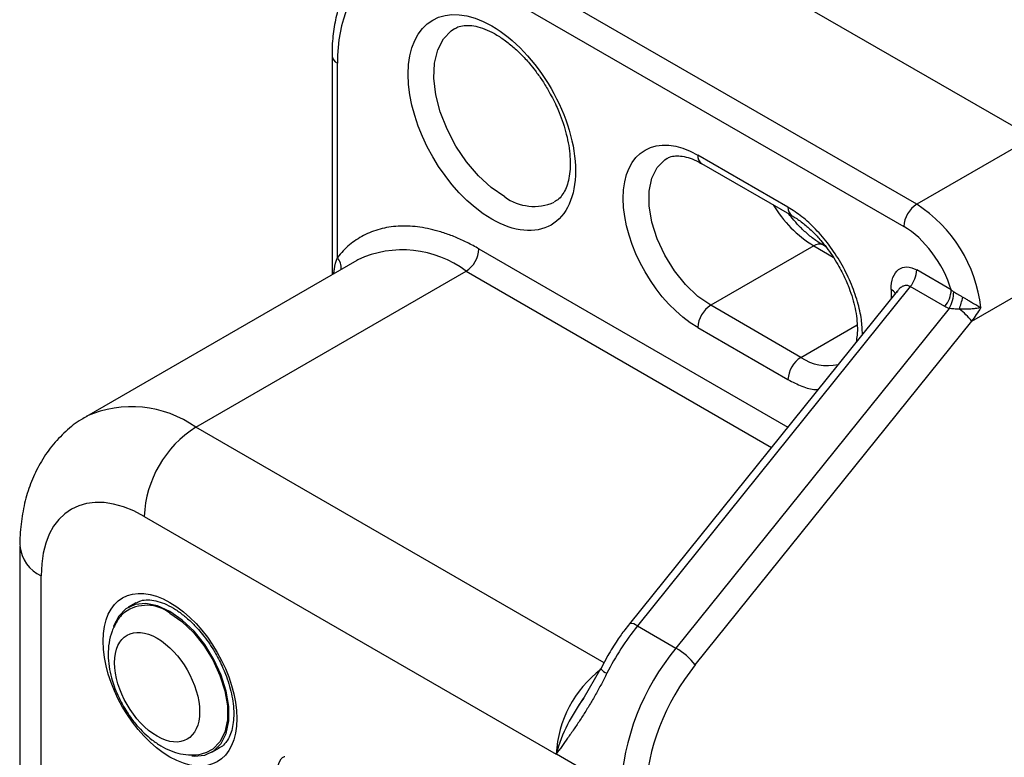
# Model space of a CAD drawing. Header units: millimetres. Extents: x 10 to 410, y 10 to 314.
# Tile 16 of 18: x 345 to 372, y 271 to 291. Entities that reach past the tile are written whole.
import ezdxf

# ---------------------------------------------------------------- set-up
doc = ezdxf.new("R2010")
doc.units = ezdxf.units.MM
doc.header["$LTSCALE"] = 1.5

msp = doc.modelspace()

# ---------------------------------------------------------------- linework, layer by layer
for p, q in [((361.313599, 294.814984), (372.980861, 288.079617)), ((369.79888, 286.242699), (358.131619, 292.978066)), ((357.778065, 292.365693), (369.445327, 285.630327)), ((353.742531, 290.323943), (353.742531, 284.307662)), ((353.888978, 284.783014), (353.888978, 290.119841)), ((372.980861, 288.079617), (369.79888, 286.242699)), ((366.263346, 286.160779), (363.788473, 287.589494)), ((363.892046, 287.360571), (366.36692, 285.931857)), ((357.778065, 285.016826), (366.257042, 280.122017)), ((366.970453, 285.098746), (364.142026, 283.465929)), ((366.970453, 285.098746), (367.5067, 284.789177)), ((367.305363, 285.074471), (367.220433, 285.1235)), ((371.307828, 283.031424), (374.748628, 285.017755)), ((354.424756, 284.701502), (347.000134, 280.415359)), ((354.450131, 284.715905), (354.424756, 284.701502)), ((370.744941, 283.890979), (369.79888, 284.437128)), ((349.999891, 280.118311), (357.424512, 284.404454)), ((357.424512, 284.404454), (365.808745, 279.564339)), ((369.622104, 283.981505), (362.126772, 274.657383)), ((369.091774, 283.902472), (369.091774, 283.648396)), ((370.568164, 283.435356), (369.622104, 283.981505)), ((369.2607, 283.858538), (361.91385, 274.719127)), ((369.268351, 283.852521), (369.244182, 283.819591)), ((370.69102, 283.379469), (363.187432, 274.045077)), ((366.6169, 282.037215), (364.142026, 283.465929)), ((363.717762, 273.589454), (371.307828, 283.031424)), ((363.788473, 282.853557), (366.263346, 281.424843)), ((366.6169, 282.037215), (368.163187, 282.929868)), ((361.212017, 273.645688), (349.999891, 280.118311)), ((348.585677, 277.668821), (359.899385, 271.137557)), ((345.171463, 276.851882), (345.171463, 226.634623)), ((345.75725, 225.818214), (345.75725, 276.035474)), ((348.355009, 275.292287), (348.142877, 275.169826)), ((362.126772, 274.657383), (363.187432, 274.045077)), ((361.313873, 273.841213), (361.124903, 273.478462)), ((361.119391, 273.480576), (360.626206, 272.634554)), ((360.496522, 272.425653), (360.651613, 272.663274)), ((350.44269, 271.186001), (350.654822, 271.308462)), ((359.906221, 271.143278), (361.667152, 270.126714))]:
    msp.add_line(p, q)
at = {"flags": 128}
for points in [[(358.485172, 286.445773), (358.117165, 286.698798), (357.762458, 287.023835), (357.433872, 287.409138), (357.143283, 287.84078), (356.901193, 288.303161), (356.716353, 288.779568), (356.595442, 289.252784), (356.542831, 289.705705), (356.560421, 290.121961), (356.647577, 290.486508), (356.801148, 290.78617), (357.015584, 291.010116), (357.101832, 291.067955)], [(364.142026, 283.465929), (363.789188, 283.712442), (363.451771, 284.03383), (363.144521, 284.416046), (362.880868, 284.842385), (362.672332, 285.294215), (362.52803, 285.751788), (362.454267, 286.195106), (362.454267, 286.604794), (362.52803, 286.962948), (362.672332, 287.253913), (362.880868, 287.464973), (362.946911, 287.506887)], [(349.292784, 275.055957), (348.954647, 275.210119), (348.631289, 275.275464), (348.336842, 275.249136), (348.084173, 275.132286), (347.884327, 274.93002), (347.746037, 274.651179), (347.74244, 274.64031)], [(349.892228, 271.086042), (349.954278, 271.080362), (350.248726, 271.10669), (350.501394, 271.223541), (350.70124, 271.425807), (350.83953, 271.704648), (350.91022, 272.047878), (350.91022, 272.440496), (350.83953, 272.865343), (350.70124, 273.303851), (350.501394, 273.736854), (350.248726, 274.145429), (349.954278, 274.511719), (349.63092, 274.819715), (349.292784, 275.055957)], [(349.292784, 275.008278), (349.622335, 274.778034), (349.937484, 274.477857), (350.224456, 274.120866), (350.47071, 273.722664), (350.665483, 273.300653), (350.800262, 272.873278), (350.869157, 272.459218), (350.869157, 272.076567), (350.800262, 271.742051), (350.665483, 271.470289), (350.47071, 271.273158), (350.275729, 271.174556)]]:
    msp.add_lwpolyline(points, dxfattribs=at)
for centre, radius, start, end in [((353.993271, 290.3495), 0.25223, 186.2562497, 245.5762312), ((364.033474, 287.56245), 0.246489, 173.7011525, 234.9866671), ((359.291135, 287.554326), 1.370572, 233.9813376, 293.6394228), ((368.789397, 288.015164), 3.437158, 211.31991, 238.048585), ((366.507232, 286.133513), 0.245405, 173.6208351, 235.8704376), ((370.212935, 285.595396), 0.768402, 122.6054783, 177.3945215), ((367.689159, 282.972883), 3.891352, 6.3347541, 57.1694491), ((355.678929, 282.092519), 2.896913, 52.9460659, 115.0984667), ((357.010457, 285.051757), 0.768402, 302.6054783, 357.3945215), ((367.117331, 284.89314), 0.252679, 66.5685438, 125.5408656), ((353.507712, 284.474782), 0.490275, 357.6759803, 38.9535256), ((369.032247, 284.472468), 0.767447, 320.2279276, 357.3607126), ((368.945023, 283.623838), 0.314917, 32.8843775, 62.2251081), ((369.978308, 283.926319), 0.767447, 320.2279276, 357.3607126), ((369.939499, 283.826065), 0.874203, 329.2788956, 0.8227878), ((360.78254, 286.559415), 10.6775, 342.5540016, 344.4111523), ((364.556081, 282.818627), 0.768402, 122.6054783, 177.3945215), ((369.968489, 281.981472), 1.701831, 38.0940622, 53.9969163), ((367.030955, 281.389912), 0.768402, 122.6054783, 177.3945215), ((367.345543, 283.082344), 1.274055, 235.1165768, 283.3804255), ((348.240291, 277.647786), 3.033098, 54.5401161, 114.0692411), ((351.656109, 277.5291), 3.07361, 122.6054783, 177.3945215), ((346.172608, 276.951967), 1.006222, 185.758468, 245.6197906), ((348.655945, 274.179304), 1.045352, 52.4676111, 125.5479763), ((361.956818, 274.469301), 0.253493, 47.8985582, 99.759067), ((367.863924, 270.059864), 7.352014, 141.2927404, 153.360779), ((368.260197, 269.822796), 6.600046, 140.2279276, 177.3607126), ((362.230876, 272.395225), 1.907095, 38.770546, 59.8955925), ((363.013416, 270.982561), 3.117885, 127.2161376, 177.1505495), ((361.443148, 273.746871), 0.418679, 219.4150514, 248.8883074), ((364.166157, 269.98251), 4.419893, 142.5084022, 164.7041767)]:
    msp.add_arc(centre, radius, start, end)
for points, knots in [([(355.098836, 293.246064), (355.006686, 293.189275), (354.78139, 293.050434), (354.491202, 292.752824), (354.224762, 292.377901), (354.020597, 291.959807), (353.869285, 291.496868), (353.777811, 290.993466), (353.738401, 290.598885), (353.745923, 290.366878), (353.747389, 290.321628)], [0, 0, 0, 0, 0.105069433, 0.25688244, 0.396434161, 0.537810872, 0.680340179, 0.823145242, 0.965507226, 1, 1, 1, 1]), ([(357.778065, 292.365693), (356.746644, 292.96112), (355.75739, 293.059026), (354.29874, 292.216692), (353.888978, 291.310888), (353.888978, 290.119841)], [0, 0, 0, 0, 0.5, 0.5, 1, 1, 1, 1]), ([(358.131619, 285.8334), (356.863264, 286.565605), (355.833521, 288.349172), (355.833521, 291.27847), (356.863264, 291.873121), (358.131619, 291.140915)], [0, 0, 0, 0, 0.5, 0.5, 1, 1, 1, 1]), ([(357.108606, 291.064355), (357.148674, 291.087524), (357.236078, 291.138063), (357.410053, 291.16384), (357.626315, 291.151575), (357.868926, 291.089136), (358.131404, 290.976047), (358.404188, 290.813331), (358.674528, 290.608033), (358.929653, 290.372363), (359.146317, 290.136245), (359.334758, 289.901151), (359.509349, 289.658077), (359.61921, 289.475797), (359.67728, 289.379449)], [0, 0, 0, 0, 0.085579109, 0.186681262, 0.279959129, 0.370999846, 0.461228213, 0.550754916, 0.639034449, 0.723337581, 0.801961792, 0.860487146, 0.926257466, 1, 1, 1, 1]), ([(358.131619, 291.140915), (358.741094, 290.789072), (359.325654, 290.172008), (360.187583, 288.679103), (360.429716, 287.864295), (360.429716, 286.456694), (360.187583, 285.921447), (359.325654, 285.423704), (358.741094, 285.481557), (358.131619, 285.8334)], [0, 0, 0, 0, 0.25, 0.25, 0.5, 0.5, 0.75, 0.75, 1, 1, 1, 1]), ([(359.67728, 289.379449), (359.755468, 289.235418), (359.865435, 289.032847), (359.996864, 288.725678), (360.093531, 288.464631), (360.182225, 288.15962), (360.246216, 287.85261), (360.2817, 287.551245), (360.286571, 287.267346), (360.261281, 287.009528), (360.207983, 286.784622), (360.130476, 286.595864), (360.029264, 286.446594), (359.937646, 286.350821), (359.866355, 286.319255), (359.843536, 286.309151)], [0, 0, 0, 0, 0.106765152, 0.150159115, 0.221437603, 0.294284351, 0.371088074, 0.449647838, 0.5291483, 0.609180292, 0.689961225, 0.772371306, 0.858827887, 0.954813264, 1, 1, 1, 1]), ([(363.788473, 282.853557), (362.656711, 283.506909), (361.737863, 285.0984), (361.737863, 287.712234), (362.656711, 288.242846), (363.788473, 287.589494)], [0, 0, 0, 0, 0.5, 0.5, 1, 1, 1, 1]), ([(362.946904, 287.501725), (362.957105, 287.509067), (363.008993, 287.546409), (363.120958, 287.571038), (363.303829, 287.576851), (363.513853, 287.532816), (363.713663, 287.460755), (363.84513, 287.38317), (363.89307, 287.354878)], [0, 0, 0, 0, 0.05844855, 0.29729268, 0.499292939, 0.695111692, 0.888822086, 1, 1, 1, 1]), ([(368.308886, 282.67449), (368.302694, 282.805782), (368.289287, 283.090068), (368.17672, 283.576614), (367.990354, 284.105464), (367.723182, 284.635686), (367.451977, 285.04884), (367.210761, 285.351018), (366.96624, 285.619955), (366.649964, 285.914), (366.392239, 286.078506), (366.263346, 286.160779)], [0, 0, 0, 0, 0.104786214, 0.226892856, 0.359042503, 0.49131194, 0.623461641, 0.689317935, 0.75590427, 0.877922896, 1, 1, 1, 1]), ([(367.219409, 285.129192), (367.185091, 285.147776), (367.070342, 285.209912), (366.870531, 285.361643), (366.637494, 285.570815), (366.441102, 285.779952), (366.328579, 285.922052), (366.28199, 285.980886)], [0, 0, 0, 0, 0.11002534, 0.367895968, 0.613054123, 0.839790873, 1, 1, 1, 1]), ([(366.367944, 285.926164), (366.402263, 285.907583), (366.517016, 285.845452), (366.716769, 285.69363), (366.950036, 285.484822), (367.150118, 285.269839), (367.326266, 285.05219), (367.485585, 284.830554), (367.584421, 284.666402), (367.633993, 284.584069)], [0, 0, 0, 0, 0.077879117, 0.260407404, 0.433937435, 0.594428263, 0.717884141, 0.858499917, 1, 1, 1, 1]), ([(357.778065, 285.016826), (357.723605, 285.047629), (357.614852, 285.109141), (357.452105, 285.192772), (357.29006, 285.269828), (357.128716, 285.33971), (356.968077, 285.402579), (356.808136, 285.458389), (356.511264, 285.549327), (356.084593, 285.637081), (355.551058, 285.654207), (355.053427, 285.575127), (354.678653, 285.42881), (354.406929, 285.268368), (354.219769, 285.128224), (354.045309, 284.96846), (353.941158, 284.844912), (353.888978, 284.783014)], [0, 0, 0, 0, 0.0352508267, 0.0703940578, 0.1054738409, 0.1405345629, 0.1756206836, 0.2107765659, 0.2460463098, 0.3729905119, 0.5000128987, 0.6269571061, 0.7539794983, 0.8155891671, 0.8769704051, 0.9383613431, 1, 1, 1, 1]), ([(370.744941, 283.890979), (370.635847, 284.247535), (370.454563, 284.602392), (369.992577, 285.220694), (369.721977, 285.47062), (369.445327, 285.630327)], [0, 0, 0, 0, 0.5, 0.5, 1, 1, 1, 1]), ([(353.790147, 284.33515), (353.79493, 284.376648), (353.812223, 284.526697), (353.856759, 284.675421), (353.888978, 284.783014)], [0, 0, 0, 0, 0.276563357, 1, 1, 1, 1]), ([(367.633993, 284.584069), (367.706779, 284.449491), (367.809148, 284.260214), (367.929425, 283.973459), (368.016541, 283.730566), (368.093912, 283.448629), (368.146553, 283.167423), (368.170429, 282.896144), (368.167346, 282.652282), (368.143918, 282.51845), (368.132913, 282.455582)], [0, 0, 0, 0, 0.179059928, 0.25183779, 0.371193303, 0.492885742, 0.620857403, 0.751395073, 0.88321638, 1, 1, 1, 1]), ([(369.091774, 283.902472), (369.091774, 284.149357), (369.167981, 284.350639), (369.36433, 284.499103), (369.442768, 284.523706), (369.613797, 284.519435), (369.706304, 284.490572), (369.79888, 284.437128)], [0, 0, 0, 0, 0.5, 0.5, 0.75, 0.75, 1, 1, 1, 1]), ([(369.622104, 283.981505), (369.599053, 283.991849), (369.551208, 284.013321), (369.473445, 284.010978), (369.394931, 283.981547), (369.320513, 283.932848), (369.284688, 283.877679), (369.268351, 283.852521)], [0, 0, 0, 0, 0.174986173, 0.363207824, 0.571394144, 0.804551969, 1, 1, 1, 1]), ([(370.744941, 283.890979), (370.755906, 283.881114), (370.777479, 283.861704), (370.801702, 283.846228), (370.813612, 283.838618)], [0, 0, 0, 0, 0.508289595, 1, 1, 1, 1]), ([(370.813612, 283.838618), (370.83014, 283.828812), (370.86545, 283.807865), (370.924915, 283.772821), (370.993233, 283.732935), (371.041699, 283.704845), (371.067267, 283.690025)], [0, 0, 0, 0, 0.2064412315, 0.4410226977, 0.7051112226, 1, 1, 1, 1]), ([(371.067267, 283.690025), (371.090677, 283.676387), (371.144558, 283.644995), (371.233893, 283.592894), (371.338995, 283.531952), (371.454867, 283.464595), (371.521138, 283.424039), (371.556751, 283.402244)], [0, 0, 0, 0, 0.123905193, 0.2851896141, 0.4847459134, 0.7231030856, 1, 1, 1, 1]), ([(370.69102, 283.379469), (370.669806, 283.387331), (370.626945, 283.403213), (370.587889, 283.42457), (370.568164, 283.435356)], [0, 0, 0, 0, 0.4949592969, 1, 1, 1, 1]), ([(370.968874, 283.358228), (370.942136, 283.358852), (370.890539, 283.360055), (370.816801, 283.36474), (370.749916, 283.370887), (370.710185, 283.376677), (370.69102, 283.379469)], [0, 0, 0, 0, 0.277795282, 0.536057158, 0.776204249, 1, 1, 1, 1]), ([(371.556751, 283.402244), (371.535345, 283.397424), (371.487502, 283.386653), (371.398455, 283.373448), (371.287128, 283.362847), (371.16694, 283.357893), (371.05877, 283.356816), (370.99539, 283.357812), (370.968874, 283.358228)], [0, 0, 0, 0, 0.134561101, 0.300747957, 0.500266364, 0.712110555, 0.879561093, 1, 1, 1, 1]), ([(366.263346, 281.424843), (366.391609, 281.360026), (366.648197, 281.230362), (366.928576, 281.150151), (367.065478, 281.155856), (367.088893, 281.156832)], [0, 0, 0, 0, 0.453121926, 0.906461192, 1, 1, 1, 1]), ([(347.009984, 280.410564), (346.959629, 280.384538), (346.749738, 280.276055), (346.420313, 280.006424), (346.03302, 279.60221), (345.719543, 279.135767), (345.478156, 278.629104), (345.306018, 278.095642), (345.205007, 277.524938), (345.163851, 277.106015), (345.173804, 276.876518), (345.174923, 276.850707)], [0, 0, 0, 0, 0.040688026, 0.169598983, 0.302966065, 0.44291872, 0.572365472, 0.706011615, 0.843274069, 0.982373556, 1, 1, 1, 1]), ([(349.292784, 271.054907), (348.2781, 271.640671), (347.454306, 273.067525), (347.454306, 275.410963), (348.2781, 275.886684), (349.292784, 275.300919)], [0, 0, 0, 0, 0.5, 0.5, 1, 1, 1, 1]), ([(348.372678, 275.293164), (348.41217, 275.314701), (348.502252, 275.363828), (348.681424, 275.381233), (348.899886, 275.356517), (349.136392, 275.279766), (349.383022, 275.154392), (349.62821, 274.986183), (349.860465, 274.786162), (350.058975, 274.580275), (350.233017, 274.370406), (350.393412, 274.151778), (350.493113, 273.987012), (350.545207, 273.900922)], [0, 0, 0, 0, 0.0866755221, 0.1977074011, 0.300884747, 0.4017390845, 0.5011875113, 0.59874528, 0.6914027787, 0.7785802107, 0.8444126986, 0.9187060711, 1, 1, 1, 1]), ([(349.292784, 275.300919), (350.307467, 274.715155), (351.131261, 273.288302), (351.131261, 270.944864), (350.307467, 270.469143), (349.292784, 271.054907)], [0, 0, 0, 0, 0.5, 0.5, 1, 1, 1, 1]), ([(348.050639, 275.029593), (348.046733, 275.02693), (347.959785, 274.967656), (347.834246, 274.791718), (347.688569, 274.515554), (347.610046, 274.198356), (347.588676, 273.871499), (347.616288, 273.546941), (347.677087, 273.257421), (347.759322, 272.995144), (347.864303, 272.729086), (347.962341, 272.547199), (348.018798, 272.442457)], [0, 0, 0, 0, 0.005558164, 0.123722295, 0.246075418, 0.371901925, 0.495558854, 0.60901123, 0.718644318, 0.79920005, 0.884366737, 1, 1, 1, 1]), ([(361.915121, 274.717341), (361.871557, 274.663394), (361.753608, 274.517333), (361.54797, 274.227581), (361.399617, 273.982731), (361.313873, 273.841213)], [0, 0, 0, 0, 0.198175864, 0.536567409, 1, 1, 1, 1]), ([(348.93923, 271.626519), (348.295297, 271.998254), (347.772504, 272.903757), (347.772504, 274.390939), (348.295297, 274.692839), (348.93923, 274.321104)], [0, 0, 0, 0, 0.5, 0.5, 1, 1, 1, 1]), ([(348.93923, 274.321104), (349.583164, 273.949369), (350.105957, 273.043865), (350.105957, 271.556684), (349.583164, 271.254784), (348.93923, 271.626519)], [0, 0, 0, 0, 0.5, 0.5, 1, 1, 1, 1]), ([(350.545207, 273.900922), (350.616365, 273.768874), (350.716321, 273.583388), (350.831951, 273.302252), (350.914534, 273.064652), (350.986, 272.788897), (351.031764, 272.514176), (351.048442, 272.248094), (351.034671, 272.001487), (350.991105, 271.78214), (350.920167, 271.594281), (350.820825, 271.442725), (350.724184, 271.341984), (350.646186, 271.310273), (350.619851, 271.299566)], [0, 0, 0, 0, 0.117253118, 0.164704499, 0.242529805, 0.321822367, 0.405222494, 0.490376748, 0.576558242, 0.663657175, 0.752438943, 0.845260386, 0.947753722, 1, 1, 1, 1]), ([(361.292345, 273.356294), (361.267375, 273.307065), (361.217221, 273.208184), (361.139856, 273.061763), (361.060829, 272.916329), (360.980167, 272.772261), (360.898091, 272.629746), (360.814764, 272.489039), (360.730363, 272.350385), (360.645052, 272.214046), (360.530277, 272.035601), (360.382858, 271.816332), (360.212224, 271.572822), (360.076033, 271.383075), (359.984571, 271.253707), (359.937849, 271.184282), (359.91389, 271.153221), (359.906221, 271.143278)], [0, 0, 0, 0, 0.0528867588, 0.1062292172, 0.1601252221, 0.2146696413, 0.269954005, 0.3260662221, 0.3830903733, 0.4411065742, 0.5001909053, 0.6196549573, 0.7503114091, 0.8749004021, 0.9386751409, 0.9803709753, 1, 1, 1, 1]), ([(348.018798, 272.442457), (348.100456, 272.31218), (348.214033, 272.130979), (348.409468, 271.893762), (348.582589, 271.71065), (348.801931, 271.521084), (349.042737, 271.356293), (349.304547, 271.22484), (349.582483, 271.135987), (349.869337, 271.104568), (350.107069, 271.117794), (350.235819, 271.168453), (350.274948, 271.183849)], [0, 0, 0, 0, 0.14908725, 0.207363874, 0.303611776, 0.401942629, 0.506483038, 0.614850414, 0.725782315, 0.83788541, 0.950730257, 1, 1, 1, 1]), ([(352.229277, 270.591213), (352.240995, 270.692527), (352.264464, 270.895438), (352.361936, 271.052728), (352.442035, 271.072706), (352.44482, 271.0734)], [0, 0, 0, 0, 0.490456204, 0.98228498, 1, 1, 1, 1])]:
    msp.add_open_spline(points, degree=3, knots=knots)
for points in [[(371.556751, 283.402244), (371.47707, 283.277005), (371.394101, 283.153261), (371.307828, 283.031424)], [(348.585677, 277.668821), (347.024626, 278.569997), (345.75725, 277.838119), (345.75725, 276.035474)], [(363.717762, 273.589454), (362.886521, 272.555397), (362.374259, 271.235096), (362.374259, 270.126714)]]:
    msp.add_open_spline(points, degree=3)

doc.saveas('drawing.dxf')
